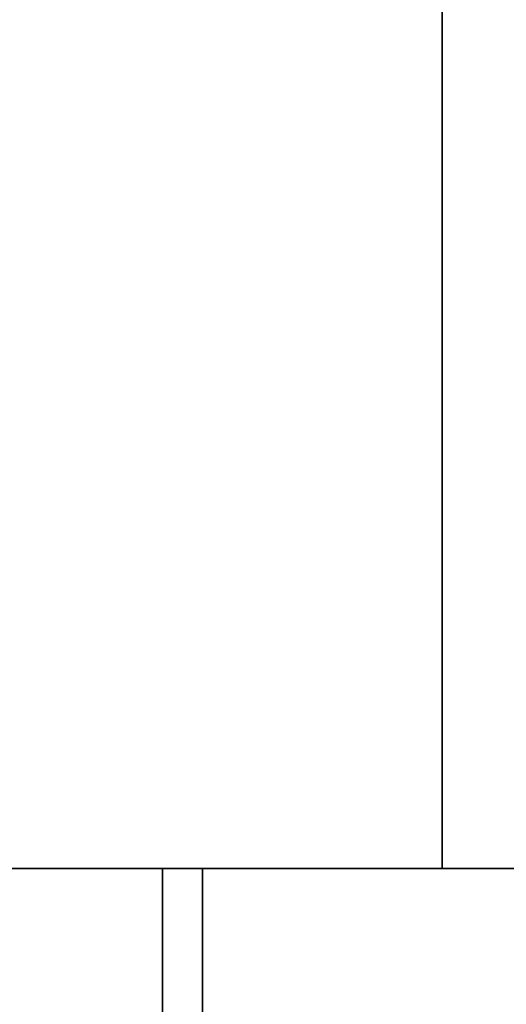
# Model space of a CAD drawing. Header units: millimetres. Extents: x -493 to 6693, y -115 to 145.
# Tile 22 of 256: x -358 to -340, y -20 to 17. Entities that reach past the tile are written whole.
import ezdxf

# ---------------------------------------------------------------- set-up
doc = ezdxf.new("R2010")
doc.units = ezdxf.units.MM
doc.layers.add('151', color=7, linetype='Continuous', true_color=0xffffff)

# ---------------------------------------------------------------- blocks, each defined once
blk = doc.blocks.new('UG_SURFACE_001')
at = {"layer": '151', "color": 252, "linetype": 'Continuous', "lineweight": 35}
for points in [[(-492.5, -15, -7.75), (-492.5, 135, -7.75), (-342.5, 135, -7.75), (-342.5, -15, -7.75)], [(492.5, -15, 2200.25), (492.5, 135, 2200.25), (-492.5, 135, 2200.25), (-492.5, -15, 2200.25)], [(-342.5, -15, -7.75), (-342.5, 135, -7.75), (-342.5, 135, 2050.25), (-342.5, -15, 2050.25)], [(-342.5, -15, 2050.25), (-342.5, 135, 2050.25), (342.5, 135, 2050.25), (342.5, -15, 2050.25)], [(492.5, -15, 2200.25), (-492.5, -15, 2200.25), (-342.5, -15, 2050.25), (342.5, -15, 2050.25)], [(-492.5, -15, 2200.25), (-492.5, -15, -7.75), (-342.5, -15, -7.75), (-342.5, -15, 2050.25)]]:
    blk.add_3dface(points, dxfattribs=at)
blk = doc.blocks.new('UG_SURFACE_085')
at = {"layer": '151', "color": 252, "linetype": 'Continuous', "lineweight": 35}
for points in [[(-353, -15, 2060.25), (-353, -15, -7.75), (-353, -21.92, -7.75), (-353, -21.92, 2060.25)], [(-353, -15, 2060.25), (-351.5, -15, 2058.75), (-351.5, -15, -7.75), (-353, -15, -7.75)], [(-351.5, -21.92, 2058.75), (-351.5, -15, 2058.75), (-353, -15, 2060.25), (-353, -21.92, 2060.25)], [(-353, -21.92, -7.75), (-353, -15, -7.75), (-351.5, -15, -7.75), (-351.5, -21.92, -7.75)], [(-351.5, -15, 2058.75), (-351.5, -21.92, 2058.75), (-351.5, -21.92, -7.75), (-351.5, -15, -7.75)]]:
    blk.add_3dface(points, dxfattribs=at)
blk = doc.blocks.new('UG_SURFACE_086')
at = {"layer": '151', "color": 252, "linetype": 'Continuous', "lineweight": 35}
for points in [[(-353, -15, 2060.25), (-353, -15, -7.75), (-353, -21.92, -7.75), (-353, -21.92, 2060.25)], [(-353, -15, 2060.25), (-351.5, -15, 2058.75), (-351.5, -15, -7.75), (-353, -15, -7.75)], [(-351.5, -21.92, 2058.75), (-351.5, -15, 2058.75), (-353, -15, 2060.25), (-353, -21.92, 2060.25)], [(-353, -21.92, -7.75), (-353, -15, -7.75), (-351.5, -15, -7.75), (-351.5, -21.92, -7.75)], [(-351.5, -15, 2058.75), (-351.5, -21.92, 2058.75), (-351.5, -21.92, -7.75), (-351.5, -15, -7.75)]]:
    blk.add_3dface(points, dxfattribs=at)
blk = doc.blocks.new('UG_SURFACE_088')
at = {"layer": '151', "color": 252, "linetype": 'Continuous', "lineweight": 35}
for points in [[(-353, -15, 2060.25), (353, -15, 2060.25), (351.5, -15, 2058.75), (-351.5, -15, 2058.75)], [(-353, -15, 2060.25), (-353, -21.92, 2060.25), (353, -21.92, 2060.25), (353, -15, 2060.25)], [(-353, -21.92, 2060.25), (-353, -15, 2060.25), (-351.5, -15, 2058.75), (-351.5, -21.92, 2058.75)], [(-351.5, -15, 2058.75), (351.5, -15, 2058.75), (351.5, -21.92, 2058.75), (-351.5, -21.92, 2058.75)]]:
    blk.add_3dface(points, dxfattribs=at)

msp = doc.modelspace()

# ---------------------------------------------------------------- linework, layer by layer
at = {"layer": '151', "color": 253, "linetype": 'Continuous', "lineweight": -3}
for p, q in [((-342.5, -15, 2050.25), (-342.5, 135, 2050.25)), ((-342.5, 135, -7.75), (-342.5, -15, -7.75)), ((-492.5, -15, 2200.25), (492.5, -15, 2200.25)), ((-492.5, -15, -7.75), (-342.5, -15, -7.75)), ((-353, -21.92, -7.75), (-353, -15, -7.75)), ((-353, -15, 2060.25), (-353, -15, -7.75)), ((353, -15, 2060.25), (-353, -15, 2060.25)), ((-353, -15, 2060.25), (-351.5, -15, 2058.75)), ((-353, -15, 2060.25), (-353, -21.92, 2060.25)), ((-353, -15, -7.75), (-351.5, -15, -7.75)), ((-353, -15, 2060.25), (-351.5, -15, 2058.75)), ((-353, -15, 2060.25), (-353, -21.92, 2060.25)), ((-353, -15, 2060.25), (-353, -21.92, 2060.25)), ((-353, -15, 2060.25), (-353, -15, -7.75)), ((-353, -15, 2060.25), (-351.5, -15, 2058.75)), ((-353, -21.92, -7.75), (-353, -15, -7.75)), ((-353, -15, -7.75), (-351.5, -15, -7.75)), ((351.5, -15, 2058.75), (-351.5, -15, 2058.75)), ((-351.5, -15, 2058.75), (-351.5, -15, -7.75)), ((-351.5, -15, 2058.75), (-351.5, -21.92, 2058.75)), ((-351.5, -15, 2058.75), (-351.5, -15, -7.75)), ((-351.5, -15, 2058.75), (-351.5, -21.92, 2058.75)), ((-351.5, -21.92, -7.75), (-351.5, -15, -7.75)), ((-351.5, -21.92, -7.75), (-351.5, -15, -7.75)), ((-351.5, -15, 2058.75), (-351.5, -21.92, 2058.75)), ((342.5, -15, 2050.25), (-342.5, -15, 2050.25)), ((-342.5, -15, 2050.25), (-342.5, -15, -7.75))]:
    msp.add_line(p, q, dxfattribs=at)

# ---------------------------------------------------------------- block references
for name in ['UG_SURFACE_085', 'UG_SURFACE_086', 'UG_SURFACE_088', 'UG_SURFACE_001']:
    msp.add_blockref(name, (0, 0), dxfattribs=at)

doc.saveas('drawing.dxf')
